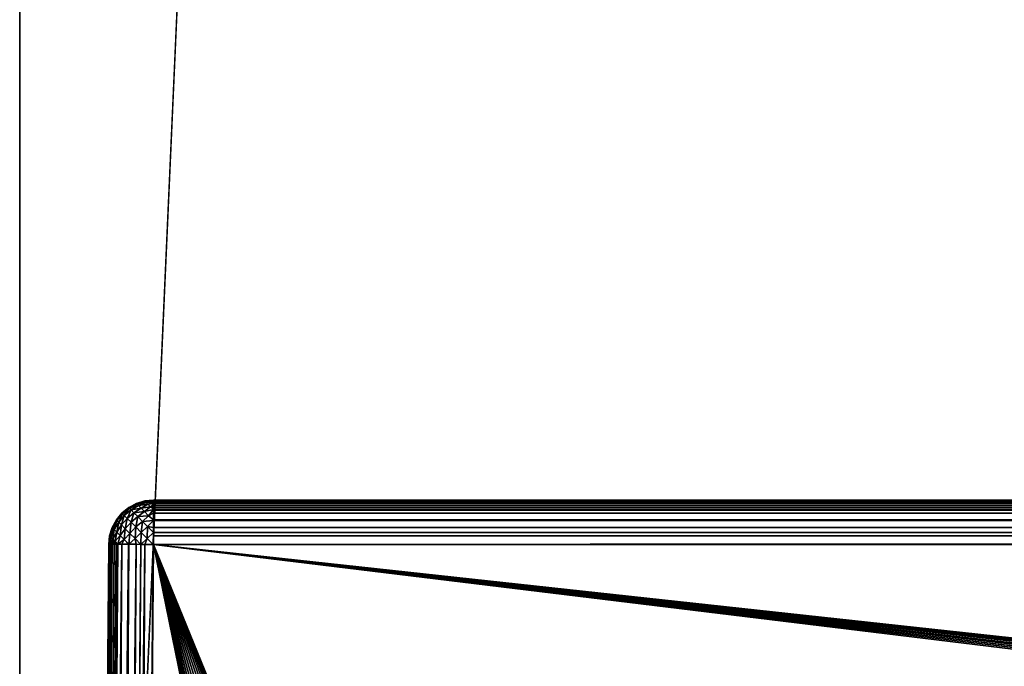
# Model space of a CAD drawing. Header units: millimetres. Extents: x -72 to 72, y -72 to 72.
# Tile 28 of 65: x -72 to -61, y -40 to -33. Entities that reach past the tile are written whole.
import ezdxf

# ---------------------------------------------------------------- set-up
doc = ezdxf.new("R2010")
doc.units = ezdxf.units.MM
doc.header["$LTSCALE"] = 65.185185
for name, color, linetype in [('108', 7, 'CONTINUOUS'), ('137', 7, 'CONTINUOUS'), ('138', 7, 'CONTINUOUS'), ('142', 7, 'CONTINUOUS'), ('50', 7, 'CONTINUOUS'), ('60', 7, 'CONTINUOUS'), ('61', 7, 'CONTINUOUS'), ('80', 7, 'CONTINUOUS'), ('82', 7, 'CONTINUOUS'), ('88', 7, 'CONTINUOUS'), ('89', 7, 'CONTINUOUS')]:
    doc.layers.add(name, color=color, linetype=linetype)

msp = doc.modelspace()

# ---------------------------------------------------------------- linework, layer by layer
at = {"layer": '108', "color": 18, "linetype": 'Continuous', "true_color": 0x640303}
for points in [[(-71.792, -71.996, 8.208), (-71.504, -38.996, 8.496), (-71.495, -38.995, 8.398), (-71.792, -71.996, 8.208)], [(-71.792, -71.996, 8.208), (-71.495, -38.995, 8.398), (-71.787, -71.995, 8.138), (-71.792, -71.996, 8.208)], [(-71.787, -71.995, 8.138), (-71.495, -38.995, 8.398), (-71.783, -71.995, 8.11), (-71.787, -71.995, 8.138)], [(-71.495, -38.995, 8.398), (-71.466, -38.994, 8.304), (-71.783, -71.995, 8.11), (-71.495, -38.995, 8.398)], [(-71.783, -71.995, 8.11), (-71.466, -38.994, 8.304), (-71.772, -71.995, 8.066), (-71.783, -71.995, 8.11)], [(-71.772, -71.995, 8.066), (-71.466, -38.994, 8.304), (-71.754, -71.994, 8.016), (-71.772, -71.995, 8.066)], [(-71.466, -38.994, 8.304), (-71.42, -38.994, 8.218), (-71.754, -71.994, 8.016), (-71.466, -38.994, 8.304)], [(-71.754, -71.994, 8.016), (-71.42, -38.994, 8.218), (-71.744, -71.994, 7.993), (-71.754, -71.994, 8.016)], [(-71.744, -71.994, 7.993), (-71.42, -38.994, 8.218), (-71.708, -71.994, 7.93), (-71.744, -71.994, 7.993)], [(-71.42, -38.994, 8.218), (-71.358, -38.994, 8.142), (-71.708, -71.994, 7.93), (-71.42, -38.994, 8.218)], [(-71.708, -71.994, 7.93), (-71.358, -38.994, 8.142), (-71.701, -71.994, 7.919), (-71.708, -71.994, 7.93)], [(-71.701, -71.994, 7.919), (-71.358, -38.994, 8.142), (-71.646, -71.994, 7.854), (-71.701, -71.994, 7.919)], [(-71.358, -38.994, 8.142), (-71.282, -38.994, 8.08), (-71.646, -71.994, 7.854), (-71.358, -38.994, 8.142)], [(-71.646, -71.994, 7.854), (-71.282, -38.994, 8.08), (-71.636, -71.994, 7.844), (-71.646, -71.994, 7.854)], [(-71.636, -71.994, 7.844), (-71.282, -38.994, 8.08), (-71.57, -71.994, 7.792), (-71.636, -71.994, 7.844)], [(-71.282, -38.994, 8.08), (-71.196, -38.994, 8.034), (-71.57, -71.994, 7.792), (-71.282, -38.994, 8.08)], [(-71.57, -71.994, 7.792), (-71.196, -38.994, 8.034), (-71.545, -71.994, 7.776), (-71.57, -71.994, 7.792)], [(-71.545, -71.994, 7.776), (-71.196, -38.994, 8.034), (-71.484, -71.994, 7.746), (-71.545, -71.994, 7.776)], [(-71.196, -38.994, 8.034), (-71.102, -38.995, 8.005), (-71.484, -71.994, 7.746), (-71.196, -38.994, 8.034)], [(-71.484, -71.994, 7.746), (-71.102, -38.995, 8.005), (-71.427, -71.995, 7.726), (-71.484, -71.994, 7.746)], [(-71.427, -71.995, 7.726), (-71.102, -38.995, 8.005), (-71.39, -71.995, 7.717), (-71.427, -71.995, 7.726)], [(-71.102, -38.995, 8.005), (-71.004, -38.996, 7.996), (-71.39, -71.995, 7.717), (-71.102, -38.995, 8.005)], [(-71.004, -38.996, 7.996), (-71.292, -71.996, 7.708), (-71.39, -71.995, 7.717), (-71.004, -38.996, 7.996)]]:
    msp.add_3dface(points, dxfattribs=at)
at = {"layer": '137', "color": 7, "linetype": 'Continuous'}
for points in [[(72.5, -72.5), (-72.5, -72.5), (72.5, 72.5), (72.5, -72.5)], [(72.5, 72.5), (-72.5, -72.5), (-72.5, 72.5), (72.5, 72.5)]]:
    msp.add_3dface(points, dxfattribs=at)
at = {"layer": '138', "color": 7, "linetype": 'Continuous'}
for points in [[(-72.5, 72.5, 8), (-72.5, -72.5, 8), (-69, 6, 8), (-72.5, 72.5, 8)], [(-72.5, -72.5, 8), (72.5, -72.5, 8), (-69, 6, 8), (-72.5, -72.5, 8)], [(-69, 6, 8), (72.5, -72.5, 8), (69, 6, 8), (-69, 6, 8)]]:
    msp.add_3dface(points, dxfattribs=at)
at = {"layer": '142', "color": 7, "linetype": 'Continuous'}
for points in [[(-72.5, 72.5), (-72.5, -72.5), (-72.5, 72.5, 8), (-72.5, 72.5)], [(-72.5, -72.5), (-72.5, -72.5, 8), (-72.5, 72.5, 8), (-72.5, -72.5)]]:
    msp.add_3dface(points, dxfattribs=at)
at = {"layer": '50', "color": 18, "linetype": 'Continuous', "true_color": 0x640303}
for points in [[(-71.004, -38.5, 29.504), (71.004, -38.5, 29.504), (-71.004, -38.5, 8.496), (-71.004, -38.5, 29.504)], [(-71.004, -38.5, 8.496), (71.004, -38.5, 29.504), (71.004, -38.5, 8.496), (-71.004, -38.5, 8.496)]]:
    msp.add_3dface(points, dxfattribs=at)
at = {"layer": '60', "color": 18, "linetype": 'Continuous', "true_color": 0x640303}
for points in [[(-67.578, -55.763, 30.151), (-71.004, -38.996, 30.004), (-71.292, -71.996, 30.292), (-67.578, -55.763, 30.151)], [(-67.6, -55.5, 30.148), (-67.578, -55.237, 30.146), (-71.004, -38.996, 30.004), (-67.6, -55.5, 30.148)], [(-67.578, -55.763, 30.151), (-67.6, -55.5, 30.148), (-71.004, -38.996, 30.004), (-67.578, -55.763, 30.151)], [(-67.578, -55.237, 30.146), (-67.513, -54.98, 30.144), (-71.004, -38.996, 30.004), (-67.578, -55.237, 30.146)], [(-67.513, -54.98, 30.144), (-67.407, -54.738, 30.142), (-71.004, -38.996, 30.004), (-67.513, -54.98, 30.144)], [(-67.407, -54.738, 30.142), (-67.263, -54.517, 30.14), (-71.004, -38.996, 30.004), (-67.407, -54.738, 30.142)], [(-67.263, -54.517, 30.14), (-67.084, -54.323, 30.138), (-71.004, -38.996, 30.004), (-67.263, -54.517, 30.14)], [(-67.084, -54.323, 30.138), (-66.875, -54.161, 30.137), (-71.004, -38.996, 30.004), (-67.084, -54.323, 30.138)], [(-66.875, -54.161, 30.137), (-66.643, -54.035, 30.136), (-71.004, -38.996, 30.004), (-66.875, -54.161, 30.137)], [(-66.643, -54.035, 30.136), (-66.393, -53.949, 30.135), (-71.004, -38.996, 30.004), (-66.643, -54.035, 30.136)], [(-66.393, -53.949, 30.135), (-66.132, -53.905, 30.134), (-71.004, -38.996, 30.004), (-66.393, -53.949, 30.135)], [(-66.132, -53.905, 30.134), (-65.868, -53.905, 30.134), (-71.004, -38.996, 30.004), (-66.132, -53.905, 30.134)], [(-65.868, -53.905, 30.134), (-65.607, -53.949, 30.135), (-71.004, -38.996, 30.004), (-65.868, -53.905, 30.134)], [(-65.607, -53.949, 30.135), (-65.357, -54.035, 30.136), (-71.004, -38.996, 30.004), (-65.607, -53.949, 30.135)], [(-65.357, -54.035, 30.136), (-65.125, -54.161, 30.137), (-71.004, -38.996, 30.004), (-65.357, -54.035, 30.136)], [(-65.125, -54.161, 30.137), (-64.916, -54.323, 30.138), (-71.004, -38.996, 30.004), (-65.125, -54.161, 30.137)], [(-64.916, -54.323, 30.138), (-64.737, -54.517, 30.14), (-71.004, -38.996, 30.004), (-64.916, -54.323, 30.138)], [(-64.737, -54.517, 30.14), (-64.593, -54.738, 30.142), (-71.004, -38.996, 30.004), (-64.737, -54.517, 30.14)], [(-64.593, -54.738, 30.142), (-64.487, -54.98, 30.144), (-71.004, -38.996, 30.004), (-64.593, -54.738, 30.142)], [(-64.487, -54.98, 30.144), (64.4, -55.5, 30.148), (-71.004, -38.996, 30.004), (-64.487, -54.98, 30.144)], [(64.4, -55.5, 30.148), (64.422, -55.237, 30.146), (-71.004, -38.996, 30.004), (64.4, -55.5, 30.148)], [(64.422, -55.237, 30.146), (64.487, -54.98, 30.144), (-71.004, -38.996, 30.004), (64.422, -55.237, 30.146)], [(64.487, -54.98, 30.144), (64.593, -54.738, 30.142), (-71.004, -38.996, 30.004), (64.487, -54.98, 30.144)], [(64.593, -54.738, 30.142), (64.737, -54.517, 30.14), (-71.004, -38.996, 30.004), (64.593, -54.738, 30.142)], [(64.737, -54.517, 30.14), (64.916, -54.323, 30.138), (-71.004, -38.996, 30.004), (64.737, -54.517, 30.14)], [(64.916, -54.323, 30.138), (65.125, -54.161, 30.137), (-71.004, -38.996, 30.004), (64.916, -54.323, 30.138)], [(65.125, -54.161, 30.137), (65.357, -54.035, 30.136), (-71.004, -38.996, 30.004), (65.125, -54.161, 30.137)], [(65.357, -54.035, 30.136), (65.607, -53.949, 30.135), (-71.004, -38.996, 30.004), (65.357, -54.035, 30.136)], [(65.607, -53.949, 30.135), (65.868, -53.905, 30.134), (-71.004, -38.996, 30.004), (65.607, -53.949, 30.135)], [(65.868, -53.905, 30.134), (66.132, -53.905, 30.134), (-71.004, -38.996, 30.004), (65.868, -53.905, 30.134)], [(-71.004, -38.996, 30.004), (66.132, -53.905, 30.134), (71.004, -38.996, 30.004), (-71.004, -38.996, 30.004)]]:
    msp.add_3dface(points, dxfattribs=at)
at = {"layer": '61', "color": 18, "linetype": 'Continuous', "true_color": 0x640303}
for points in [[(-71.792, -71.996, 29.792), (-71.504, -38.996, 29.504), (-71.792, -71.996, 8.208), (-71.792, -71.996, 29.792)], [(-71.792, -71.996, 8.208), (-71.504, -38.996, 29.504), (-71.504, -38.996, 8.496), (-71.792, -71.996, 8.208)]]:
    msp.add_3dface(points, dxfattribs=at)
at = {"layer": '80', "color": 18, "linetype": 'Continuous', "true_color": 0x640303}
for points in [[(-71.281, -38.583, 8.496), (-71.28, -38.583, 29.504), (-71.195, -38.538, 8.496), (-71.281, -38.583, 8.496)], [(-71.28, -38.583, 29.504), (-71.194, -38.537, 29.504), (-71.195, -38.538, 8.496), (-71.28, -38.583, 29.504)], [(-71.195, -38.538, 8.496), (-71.194, -38.537, 29.504), (-71.101, -38.51, 8.496), (-71.195, -38.538, 8.496)], [(-71.194, -38.537, 29.504), (-71.101, -38.509, 29.504), (-71.101, -38.51, 8.496), (-71.194, -38.537, 29.504)], [(-71.004, -38.5, 29.504), (-71.004, -38.5, 8.496), (-71.101, -38.51, 8.496), (-71.004, -38.5, 29.504)], [(-71.101, -38.509, 29.504), (-71.004, -38.5, 29.504), (-71.101, -38.51, 8.496), (-71.101, -38.509, 29.504)], [(-71.419, -38.72, 8.496), (-71.418, -38.72, 29.504), (-71.356, -38.645, 8.496), (-71.419, -38.72, 8.496)], [(-71.418, -38.72, 29.504), (-71.356, -38.645, 29.504), (-71.356, -38.645, 8.496), (-71.418, -38.72, 29.504)], [(-71.356, -38.645, 29.504), (-71.28, -38.583, 29.504), (-71.281, -38.583, 8.496), (-71.356, -38.645, 29.504)], [(-71.356, -38.645, 8.496), (-71.356, -38.645, 29.504), (-71.281, -38.583, 8.496), (-71.356, -38.645, 8.496)], [(-71.465, -38.806, 29.504), (-71.418, -38.72, 29.504), (-71.419, -38.72, 8.496), (-71.465, -38.806, 29.504)], [(-71.465, -38.806, 8.496), (-71.465, -38.806, 29.504), (-71.419, -38.72, 8.496), (-71.465, -38.806, 8.496)], [(-71.494, -38.899, 29.504), (-71.465, -38.806, 29.504), (-71.494, -38.899, 8.496), (-71.494, -38.899, 29.504)], [(-71.494, -38.899, 8.496), (-71.465, -38.806, 29.504), (-71.465, -38.806, 8.496), (-71.494, -38.899, 8.496)], [(-71.504, -38.996, 8.496), (-71.504, -38.996, 29.504), (-71.494, -38.899, 29.504), (-71.504, -38.996, 8.496)], [(-71.504, -38.996, 8.496), (-71.494, -38.899, 29.504), (-71.494, -38.899, 8.496), (-71.504, -38.996, 8.496)]]:
    msp.add_3dface(points, dxfattribs=at)
at = {"layer": '82', "color": 18, "linetype": 'Continuous', "true_color": 0x640303}
for points in [[(71.004, -38.5, 29.504), (-71.004, -38.5, 29.504), (-71.004, -38.502, 29.553), (71.004, -38.5, 29.504)], [(71.004, -38.5, 29.504), (-71.004, -38.502, 29.553), (71.004, -38.502, 29.553), (71.004, -38.5, 29.504)], [(-71.004, -38.502, 29.553), (-71.004, -38.51, 29.601), (71.004, -38.502, 29.553), (-71.004, -38.502, 29.553)], [(71.004, -38.502, 29.553), (-71.004, -38.51, 29.601), (71.004, -38.51, 29.601), (71.004, -38.502, 29.553)], [(-71.004, -38.51, 29.601), (-71.004, -38.521, 29.649), (71.004, -38.51, 29.601), (-71.004, -38.51, 29.601)], [(71.004, -38.51, 29.601), (-71.004, -38.521, 29.649), (71.004, -38.521, 29.649), (71.004, -38.51, 29.601)], [(-71.004, -38.521, 29.649), (-71.004, -38.538, 29.695), (71.004, -38.521, 29.649), (-71.004, -38.521, 29.649)], [(71.004, -38.521, 29.649), (-71.004, -38.538, 29.695), (71.004, -38.538, 29.695), (71.004, -38.521, 29.649)], [(-71.004, -38.538, 29.695), (-71.004, -38.558, 29.739), (71.004, -38.538, 29.695), (-71.004, -38.538, 29.695)], [(71.004, -38.538, 29.695), (-71.004, -38.558, 29.739), (71.004, -38.558, 29.739), (71.004, -38.538, 29.695)], [(-71.004, -38.558, 29.739), (-71.004, -38.583, 29.781), (71.004, -38.558, 29.739), (-71.004, -38.558, 29.739)], [(71.004, -38.558, 29.739), (-71.004, -38.583, 29.781), (71.004, -38.583, 29.781), (71.004, -38.558, 29.739)], [(-71.004, -38.583, 29.781), (-71.004, -38.606, 29.813), (71.004, -38.583, 29.781), (-71.004, -38.583, 29.781)], [(71.004, -38.583, 29.781), (-71.004, -38.606, 29.813), (71.004, -38.607, 29.814), (71.004, -38.583, 29.781)], [(-71.004, -38.606, 29.813), (-71.004, -38.612, 29.82), (71.004, -38.607, 29.814), (-71.004, -38.606, 29.813)], [(71.004, -38.607, 29.814), (-71.004, -38.612, 29.82), (71.004, -38.612, 29.82), (71.004, -38.607, 29.814)], [(-71.004, -38.612, 29.82), (-71.004, -38.645, 29.856), (71.004, -38.612, 29.82), (-71.004, -38.612, 29.82)], [(71.004, -38.612, 29.82), (-71.004, -38.645, 29.856), (71.004, -38.645, 29.856), (71.004, -38.612, 29.82)], [(-71.004, -38.645, 29.856), (-71.004, -38.72, 29.919), (71.004, -38.645, 29.856), (-71.004, -38.645, 29.856)], [(71.004, -38.645, 29.856), (-71.004, -38.72, 29.919), (71.004, -38.72, 29.919), (71.004, -38.645, 29.856)], [(-71.004, -38.72, 29.919), (-71.004, -38.729, 29.924), (71.004, -38.72, 29.919), (-71.004, -38.72, 29.919)], [(71.004, -38.72, 29.919), (-71.004, -38.729, 29.924), (71.004, -38.729, 29.925), (71.004, -38.72, 29.919)], [(-71.004, -38.729, 29.924), (-71.004, -38.806, 29.965), (71.004, -38.729, 29.925), (-71.004, -38.729, 29.924)], [(71.004, -38.729, 29.925), (-71.004, -38.806, 29.965), (71.004, -38.806, 29.965), (71.004, -38.729, 29.925)], [(-71.004, -38.806, 29.965), (-71.004, -38.861, 29.985), (71.004, -38.806, 29.965), (-71.004, -38.806, 29.965)], [(71.004, -38.806, 29.965), (-71.004, -38.861, 29.985), (71.004, -38.862, 29.985), (71.004, -38.806, 29.965)], [(-71.004, -38.861, 29.985), (-71.004, -38.899, 29.994), (71.004, -38.862, 29.985), (-71.004, -38.861, 29.985)], [(71.004, -38.862, 29.985), (-71.004, -38.899, 29.994), (71.004, -38.899, 29.994), (71.004, -38.862, 29.985)], [(-71.004, -38.996, 30.004), (71.004, -38.996, 30.004), (71.004, -38.899, 29.994), (-71.004, -38.996, 30.004)], [(-71.004, -38.899, 29.994), (-71.004, -38.996, 30.004), (71.004, -38.899, 29.994), (-71.004, -38.899, 29.994)]]:
    msp.add_3dface(points, dxfattribs=at)
at = {"layer": '88', "color": 18, "linetype": 'Continuous', "true_color": 0x640303}
for points in [[(-71.504, -38.996, 29.504), (-71.792, -71.996, 29.792), (-71.787, -71.995, 29.862), (-71.504, -38.996, 29.504)], [(-71.504, -38.996, 29.504), (-71.787, -71.995, 29.862), (-71.502, -38.995, 29.553), (-71.504, -38.996, 29.504)], [(-71.787, -71.995, 29.862), (-71.783, -71.995, 29.89), (-71.502, -38.995, 29.553), (-71.787, -71.995, 29.862)], [(-71.783, -71.995, 29.89), (-71.772, -71.995, 29.934), (-71.495, -38.995, 29.602), (-71.783, -71.995, 29.89)], [(-71.502, -38.995, 29.553), (-71.783, -71.995, 29.89), (-71.495, -38.995, 29.602), (-71.502, -38.995, 29.553)], [(-71.772, -71.995, 29.934), (-71.754, -71.994, 29.984), (-71.483, -38.995, 29.649), (-71.772, -71.995, 29.934)], [(-71.495, -38.995, 29.602), (-71.772, -71.995, 29.934), (-71.483, -38.995, 29.649), (-71.495, -38.995, 29.602)], [(-71.754, -71.994, 29.984), (-71.744, -71.994, 30.007), (-71.466, -38.994, 29.696), (-71.754, -71.994, 29.984)], [(-71.483, -38.995, 29.649), (-71.754, -71.994, 29.984), (-71.466, -38.994, 29.696), (-71.483, -38.995, 29.649)], [(-71.744, -71.994, 30.007), (-71.708, -71.994, 30.07), (-71.445, -38.994, 29.74), (-71.744, -71.994, 30.007)], [(-71.466, -38.994, 29.696), (-71.744, -71.994, 30.007), (-71.445, -38.994, 29.74), (-71.466, -38.994, 29.696)], [(-71.708, -71.994, 30.07), (-71.701, -71.994, 30.081), (-71.42, -38.994, 29.782), (-71.708, -71.994, 30.07)], [(-71.445, -38.994, 29.74), (-71.708, -71.994, 30.07), (-71.42, -38.994, 29.782), (-71.445, -38.994, 29.74)], [(-71.701, -71.994, 30.081), (-71.646, -71.994, 30.146), (-71.401, -38.994, 29.809), (-71.701, -71.994, 30.081)], [(-71.42, -38.994, 29.782), (-71.701, -71.994, 30.081), (-71.401, -38.994, 29.809), (-71.42, -38.994, 29.782)], [(-71.646, -71.994, 30.146), (-71.636, -71.994, 30.156), (-71.358, -38.994, 29.858), (-71.646, -71.994, 30.146)], [(-71.401, -38.994, 29.809), (-71.646, -71.994, 30.146), (-71.358, -38.994, 29.858), (-71.401, -38.994, 29.809)], [(-71.636, -71.994, 30.156), (-71.57, -71.994, 30.208), (-71.358, -38.994, 29.858), (-71.636, -71.994, 30.156)], [(-71.57, -71.994, 30.208), (-71.545, -71.994, 30.224), (-71.282, -38.994, 29.92), (-71.57, -71.994, 30.208)], [(-71.358, -38.994, 29.858), (-71.57, -71.994, 30.208), (-71.282, -38.994, 29.92), (-71.358, -38.994, 29.858)], [(-71.545, -71.994, 30.224), (-71.484, -71.994, 30.254), (-71.278, -38.994, 29.923), (-71.545, -71.994, 30.224)], [(-71.282, -38.994, 29.92), (-71.545, -71.994, 30.224), (-71.278, -38.994, 29.923), (-71.282, -38.994, 29.92)], [(-71.484, -71.994, 30.254), (-71.427, -71.995, 30.274), (-71.196, -38.994, 29.966), (-71.484, -71.994, 30.254)], [(-71.278, -38.994, 29.923), (-71.484, -71.994, 30.254), (-71.196, -38.994, 29.966), (-71.278, -38.994, 29.923)], [(-71.196, -38.994, 29.966), (-71.427, -71.995, 30.274), (-71.146, -38.995, 29.984), (-71.196, -38.994, 29.966)], [(-71.427, -71.995, 30.274), (-71.39, -71.995, 30.283), (-71.146, -38.995, 29.984), (-71.427, -71.995, 30.274)], [(-71.39, -71.995, 30.283), (-71.292, -71.996, 30.292), (-71.102, -38.995, 29.995), (-71.39, -71.995, 30.283)], [(-71.146, -38.995, 29.984), (-71.39, -71.995, 30.283), (-71.102, -38.995, 29.995), (-71.146, -38.995, 29.984)], [(-71.102, -38.995, 29.995), (-71.292, -71.996, 30.292), (-71.008, -38.996, 30.004), (-71.102, -38.995, 29.995)], [(-71.292, -71.996, 30.292), (-71.004, -38.996, 30.004), (-71.008, -38.996, 30.004), (-71.292, -71.996, 30.292)]]:
    msp.add_3dface(points, dxfattribs=at)
at = {"layer": '89', "color": 18, "linetype": 'Continuous', "true_color": 0x640303}
for points in [[(-71.194, -38.537, 29.504), (-71.28, -38.583, 29.504), (-71.274, -38.59, 29.6), (-71.194, -38.537, 29.504)], [(-71.188, -38.543, 29.592), (-71.194, -38.537, 29.504), (-71.274, -38.59, 29.6), (-71.188, -38.543, 29.592)], [(-71.101, -38.509, 29.504), (-71.194, -38.537, 29.504), (-71.188, -38.543, 29.592), (-71.101, -38.509, 29.504)], [(-71.097, -38.513, 29.573), (-71.101, -38.509, 29.504), (-71.188, -38.543, 29.592), (-71.097, -38.513, 29.573)], [(-71.085, -38.526, 29.641), (-71.097, -38.513, 29.573), (-71.188, -38.543, 29.592), (-71.085, -38.526, 29.641)], [(-71.171, -38.561, 29.676), (-71.085, -38.526, 29.641), (-71.188, -38.543, 29.592), (-71.171, -38.561, 29.676)], [(-71.065, -38.546, 29.704), (-71.085, -38.526, 29.641), (-71.171, -38.561, 29.676), (-71.065, -38.546, 29.704)], [(-71.004, -38.5, 29.504), (-71.101, -38.509, 29.504), (-71.097, -38.513, 29.573), (-71.004, -38.5, 29.504)], [(-71.004, -38.502, 29.553), (-71.004, -38.5, 29.504), (-71.097, -38.513, 29.573), (-71.004, -38.502, 29.553)], [(-71.004, -38.51, 29.601), (-71.004, -38.502, 29.553), (-71.097, -38.513, 29.573), (-71.004, -38.51, 29.601)], [(-71.085, -38.526, 29.641), (-71.004, -38.51, 29.601), (-71.097, -38.513, 29.573), (-71.085, -38.526, 29.641)], [(-71.004, -38.521, 29.649), (-71.004, -38.51, 29.601), (-71.085, -38.526, 29.641), (-71.004, -38.521, 29.649)], [(-71.065, -38.546, 29.704), (-71.004, -38.521, 29.649), (-71.085, -38.526, 29.641), (-71.065, -38.546, 29.704)], [(-71.004, -38.538, 29.695), (-71.004, -38.521, 29.649), (-71.065, -38.546, 29.704), (-71.004, -38.538, 29.695)], [(-71.038, -38.573, 29.762), (-71.004, -38.538, 29.695), (-71.065, -38.546, 29.704), (-71.038, -38.573, 29.762)], [(-71.004, -38.558, 29.739), (-71.004, -38.538, 29.695), (-71.038, -38.573, 29.762), (-71.004, -38.558, 29.739)], [(-71.356, -38.645, 29.504), (-71.418, -38.72, 29.504), (-71.412, -38.726, 29.599), (-71.356, -38.645, 29.504)], [(-71.349, -38.651, 29.601), (-71.356, -38.645, 29.504), (-71.412, -38.726, 29.599), (-71.349, -38.651, 29.601)], [(-71.393, -38.746, 29.69), (-71.349, -38.651, 29.601), (-71.412, -38.726, 29.599), (-71.393, -38.746, 29.69)], [(-71.33, -38.671, 29.694), (-71.349, -38.651, 29.601), (-71.393, -38.746, 29.69), (-71.33, -38.671, 29.694)], [(-71.28, -38.583, 29.504), (-71.356, -38.645, 29.504), (-71.349, -38.651, 29.601), (-71.28, -38.583, 29.504)], [(-71.274, -38.59, 29.6), (-71.28, -38.583, 29.504), (-71.349, -38.651, 29.601), (-71.274, -38.59, 29.6)], [(-71.33, -38.671, 29.694), (-71.274, -38.59, 29.6), (-71.349, -38.651, 29.601), (-71.33, -38.671, 29.694)], [(-71.254, -38.609, 29.691), (-71.274, -38.59, 29.6), (-71.33, -38.671, 29.694), (-71.254, -38.609, 29.691)], [(-71.298, -38.704, 29.78), (-71.254, -38.609, 29.691), (-71.33, -38.671, 29.694), (-71.298, -38.704, 29.78)], [(-71.223, -38.641, 29.776), (-71.254, -38.609, 29.691), (-71.298, -38.704, 29.78), (-71.223, -38.641, 29.776)], [(-71.255, -38.747, 29.856), (-71.223, -38.641, 29.776), (-71.298, -38.704, 29.78), (-71.255, -38.747, 29.856)], [(-71.171, -38.561, 29.676), (-71.188, -38.543, 29.592), (-71.274, -38.59, 29.6), (-71.171, -38.561, 29.676)], [(-71.254, -38.609, 29.691), (-71.171, -38.561, 29.676), (-71.274, -38.59, 29.6), (-71.254, -38.609, 29.691)], [(-71.18, -38.684, 29.85), (-71.223, -38.641, 29.776), (-71.255, -38.747, 29.856), (-71.18, -38.684, 29.85)], [(-71.143, -38.589, 29.754), (-71.171, -38.561, 29.676), (-71.254, -38.609, 29.691), (-71.143, -38.589, 29.754)], [(-71.223, -38.641, 29.776), (-71.143, -38.589, 29.754), (-71.254, -38.609, 29.691), (-71.223, -38.641, 29.776)], [(-71.105, -38.628, 29.823), (-71.143, -38.589, 29.754), (-71.223, -38.641, 29.776), (-71.105, -38.628, 29.823)], [(-71.18, -38.684, 29.85), (-71.105, -38.628, 29.823), (-71.223, -38.641, 29.776), (-71.18, -38.684, 29.85)], [(-71.058, -38.675, 29.88), (-71.105, -38.628, 29.823), (-71.18, -38.684, 29.85), (-71.058, -38.675, 29.88)], [(-71.143, -38.589, 29.754), (-71.065, -38.546, 29.704), (-71.171, -38.561, 29.676), (-71.143, -38.589, 29.754)], [(-71.038, -38.573, 29.762), (-71.065, -38.546, 29.704), (-71.143, -38.589, 29.754), (-71.038, -38.573, 29.762)], [(-71.105, -38.628, 29.823), (-71.038, -38.573, 29.762), (-71.143, -38.589, 29.754), (-71.105, -38.628, 29.823)], [(-71.004, -38.606, 29.813), (-71.038, -38.573, 29.762), (-71.105, -38.628, 29.823), (-71.004, -38.606, 29.813)], [(-71.058, -38.675, 29.88), (-71.004, -38.606, 29.813), (-71.105, -38.628, 29.823), (-71.058, -38.675, 29.88)], [(-71.004, -38.612, 29.82), (-71.004, -38.606, 29.813), (-71.058, -38.675, 29.88), (-71.004, -38.612, 29.82)], [(-71.004, -38.645, 29.856), (-71.004, -38.612, 29.82), (-71.058, -38.675, 29.88), (-71.004, -38.645, 29.856)], [(-71.004, -38.72, 29.919), (-71.004, -38.645, 29.856), (-71.058, -38.675, 29.88), (-71.004, -38.72, 29.919)], [(-71.004, -38.583, 29.781), (-71.004, -38.558, 29.739), (-71.038, -38.573, 29.762), (-71.004, -38.583, 29.781)], [(-71.004, -38.606, 29.813), (-71.004, -38.583, 29.781), (-71.038, -38.573, 29.762), (-71.004, -38.606, 29.813)], [(-71.418, -38.72, 29.504), (-71.465, -38.806, 29.504), (-71.459, -38.811, 29.591), (-71.418, -38.72, 29.504)], [(-71.412, -38.726, 29.599), (-71.418, -38.72, 29.504), (-71.459, -38.811, 29.591), (-71.412, -38.726, 29.599)], [(-71.442, -38.829, 29.674), (-71.412, -38.726, 29.599), (-71.459, -38.811, 29.591), (-71.442, -38.829, 29.674)], [(-71.393, -38.746, 29.69), (-71.412, -38.726, 29.599), (-71.442, -38.829, 29.674), (-71.393, -38.746, 29.69)], [(-71.414, -38.857, 29.752), (-71.393, -38.746, 29.69), (-71.442, -38.829, 29.674), (-71.414, -38.857, 29.752)], [(-71.362, -38.777, 29.774), (-71.393, -38.746, 29.69), (-71.414, -38.857, 29.752), (-71.362, -38.777, 29.774)], [(-71.362, -38.777, 29.774), (-71.33, -38.671, 29.694), (-71.393, -38.746, 29.69), (-71.362, -38.777, 29.774)], [(-71.298, -38.704, 29.78), (-71.33, -38.671, 29.694), (-71.362, -38.777, 29.774), (-71.298, -38.704, 29.78)], [(-71.32, -38.819, 29.848), (-71.298, -38.704, 29.78), (-71.362, -38.777, 29.774), (-71.32, -38.819, 29.848)], [(-71.255, -38.747, 29.856), (-71.298, -38.704, 29.78), (-71.32, -38.819, 29.848), (-71.255, -38.747, 29.856)], [(-71.269, -38.871, 29.909), (-71.255, -38.747, 29.856), (-71.32, -38.819, 29.848), (-71.269, -38.871, 29.909)], [(-71.202, -38.8, 29.918), (-71.255, -38.747, 29.856), (-71.269, -38.871, 29.909), (-71.202, -38.8, 29.918)], [(-71.202, -38.8, 29.918), (-71.18, -38.684, 29.85), (-71.255, -38.747, 29.856), (-71.202, -38.8, 29.918)], [(-71.128, -38.737, 29.911), (-71.18, -38.684, 29.85), (-71.202, -38.8, 29.918), (-71.128, -38.737, 29.911)], [(-71.142, -38.861, 29.965), (-71.128, -38.737, 29.911), (-71.202, -38.8, 29.918), (-71.142, -38.861, 29.965)], [(-71.128, -38.737, 29.911), (-71.058, -38.675, 29.88), (-71.18, -38.684, 29.85), (-71.128, -38.737, 29.911)], [(-71.069, -38.796, 29.956), (-71.128, -38.737, 29.911), (-71.142, -38.861, 29.965), (-71.069, -38.796, 29.956)], [(-71.004, -38.729, 29.924), (-71.058, -38.675, 29.88), (-71.128, -38.737, 29.911), (-71.004, -38.729, 29.924)], [(-71.069, -38.796, 29.956), (-71.004, -38.729, 29.924), (-71.128, -38.737, 29.911), (-71.069, -38.796, 29.956)], [(-71.004, -38.806, 29.965), (-71.004, -38.729, 29.924), (-71.069, -38.796, 29.956), (-71.004, -38.806, 29.965)], [(-71.004, -38.729, 29.924), (-71.004, -38.72, 29.919), (-71.058, -38.675, 29.88), (-71.004, -38.729, 29.924)], [(-71.465, -38.806, 29.504), (-71.494, -38.899, 29.504), (-71.49, -38.903, 29.572), (-71.465, -38.806, 29.504)], [(-71.459, -38.811, 29.591), (-71.465, -38.806, 29.504), (-71.49, -38.903, 29.572), (-71.459, -38.811, 29.591)], [(-71.478, -38.914, 29.638), (-71.459, -38.811, 29.591), (-71.49, -38.903, 29.572), (-71.478, -38.914, 29.638)], [(-71.442, -38.829, 29.674), (-71.459, -38.811, 29.591), (-71.478, -38.914, 29.638), (-71.442, -38.829, 29.674)], [(-71.459, -38.934, 29.701), (-71.442, -38.829, 29.674), (-71.478, -38.914, 29.638), (-71.459, -38.934, 29.701)], [(-71.414, -38.857, 29.752), (-71.442, -38.829, 29.674), (-71.459, -38.934, 29.701), (-71.414, -38.857, 29.752)], [(-71.433, -38.96, 29.758), (-71.414, -38.857, 29.752), (-71.459, -38.934, 29.701), (-71.433, -38.96, 29.758)], [(-71.377, -38.894, 29.821), (-71.414, -38.857, 29.752), (-71.433, -38.96, 29.758), (-71.377, -38.894, 29.821)], [(-71.377, -38.894, 29.821), (-71.362, -38.777, 29.774), (-71.414, -38.857, 29.752), (-71.377, -38.894, 29.821)], [(-71.32, -38.819, 29.848), (-71.362, -38.777, 29.774), (-71.377, -38.894, 29.821), (-71.32, -38.819, 29.848)], [(-71.331, -38.941, 29.878), (-71.32, -38.819, 29.848), (-71.377, -38.894, 29.821), (-71.331, -38.941, 29.878)], [(-71.269, -38.871, 29.909), (-71.32, -38.819, 29.848), (-71.331, -38.941, 29.878), (-71.269, -38.871, 29.909)], [(-71.278, -38.994, 29.923), (-71.269, -38.871, 29.909), (-71.331, -38.941, 29.878), (-71.278, -38.994, 29.923)], [(-71.278, -38.994, 29.923), (-71.21, -38.93, 29.955), (-71.269, -38.871, 29.909), (-71.278, -38.994, 29.923)], [(-71.21, -38.93, 29.955), (-71.202, -38.8, 29.918), (-71.269, -38.871, 29.909), (-71.21, -38.93, 29.955)], [(-71.142, -38.861, 29.965), (-71.202, -38.8, 29.918), (-71.21, -38.93, 29.955), (-71.142, -38.861, 29.965)], [(-71.146, -38.995, 29.984), (-71.142, -38.861, 29.965), (-71.21, -38.93, 29.955), (-71.146, -38.995, 29.984)], [(-71.146, -38.995, 29.984), (-71.076, -38.927, 29.994), (-71.142, -38.861, 29.965), (-71.146, -38.995, 29.984)], [(-71.076, -38.927, 29.994), (-71.069, -38.796, 29.956), (-71.142, -38.861, 29.965), (-71.076, -38.927, 29.994)], [(-71.004, -38.861, 29.985), (-71.069, -38.796, 29.956), (-71.076, -38.927, 29.994), (-71.004, -38.861, 29.985)], [(-71.008, -38.996, 30.004), (-71.004, -38.861, 29.985), (-71.076, -38.927, 29.994), (-71.008, -38.996, 30.004)], [(-71.004, -38.861, 29.985), (-71.004, -38.806, 29.965), (-71.069, -38.796, 29.956), (-71.004, -38.861, 29.985)], [(-71.004, -38.899, 29.994), (-71.004, -38.861, 29.985), (-71.008, -38.996, 30.004), (-71.004, -38.899, 29.994)], [(-71.494, -38.899, 29.504), (-71.504, -38.996, 29.504), (-71.502, -38.995, 29.553), (-71.494, -38.899, 29.504)], [(-71.494, -38.899, 29.504), (-71.502, -38.995, 29.553), (-71.49, -38.903, 29.572), (-71.494, -38.899, 29.504)], [(-71.502, -38.995, 29.553), (-71.495, -38.995, 29.602), (-71.49, -38.903, 29.572), (-71.502, -38.995, 29.553)], [(-71.495, -38.995, 29.602), (-71.478, -38.914, 29.638), (-71.49, -38.903, 29.572), (-71.495, -38.995, 29.602)], [(-71.495, -38.995, 29.602), (-71.483, -38.995, 29.649), (-71.478, -38.914, 29.638), (-71.495, -38.995, 29.602)], [(-71.483, -38.995, 29.649), (-71.459, -38.934, 29.701), (-71.478, -38.914, 29.638), (-71.483, -38.995, 29.649)], [(-71.483, -38.995, 29.649), (-71.466, -38.994, 29.696), (-71.459, -38.934, 29.701), (-71.483, -38.995, 29.649)], [(-71.466, -38.994, 29.696), (-71.445, -38.994, 29.74), (-71.459, -38.934, 29.701), (-71.466, -38.994, 29.696)], [(-71.445, -38.994, 29.74), (-71.433, -38.96, 29.758), (-71.459, -38.934, 29.701), (-71.445, -38.994, 29.74)], [(-71.445, -38.994, 29.74), (-71.42, -38.994, 29.782), (-71.433, -38.96, 29.758), (-71.445, -38.994, 29.74)], [(-71.401, -38.994, 29.809), (-71.377, -38.894, 29.821), (-71.433, -38.96, 29.758), (-71.401, -38.994, 29.809)], [(-71.42, -38.994, 29.782), (-71.401, -38.994, 29.809), (-71.433, -38.96, 29.758), (-71.42, -38.994, 29.782)], [(-71.401, -38.994, 29.809), (-71.331, -38.941, 29.878), (-71.377, -38.894, 29.821), (-71.401, -38.994, 29.809)], [(-71.401, -38.994, 29.809), (-71.358, -38.994, 29.858), (-71.331, -38.941, 29.878), (-71.401, -38.994, 29.809)], [(-71.358, -38.994, 29.858), (-71.282, -38.994, 29.92), (-71.331, -38.941, 29.878), (-71.358, -38.994, 29.858)], [(-71.282, -38.994, 29.92), (-71.278, -38.994, 29.923), (-71.331, -38.941, 29.878), (-71.282, -38.994, 29.92)], [(-71.278, -38.994, 29.923), (-71.196, -38.994, 29.966), (-71.21, -38.93, 29.955), (-71.278, -38.994, 29.923)], [(-71.196, -38.994, 29.966), (-71.146, -38.995, 29.984), (-71.21, -38.93, 29.955), (-71.196, -38.994, 29.966)], [(-71.146, -38.995, 29.984), (-71.102, -38.995, 29.995), (-71.076, -38.927, 29.994), (-71.146, -38.995, 29.984)], [(-71.102, -38.995, 29.995), (-71.008, -38.996, 30.004), (-71.076, -38.927, 29.994), (-71.102, -38.995, 29.995)], [(-71.004, -38.996, 30.004), (-71.004, -38.899, 29.994), (-71.008, -38.996, 30.004), (-71.004, -38.996, 30.004)]]:
    msp.add_3dface(points, dxfattribs=at)

doc.saveas('drawing.dxf')
